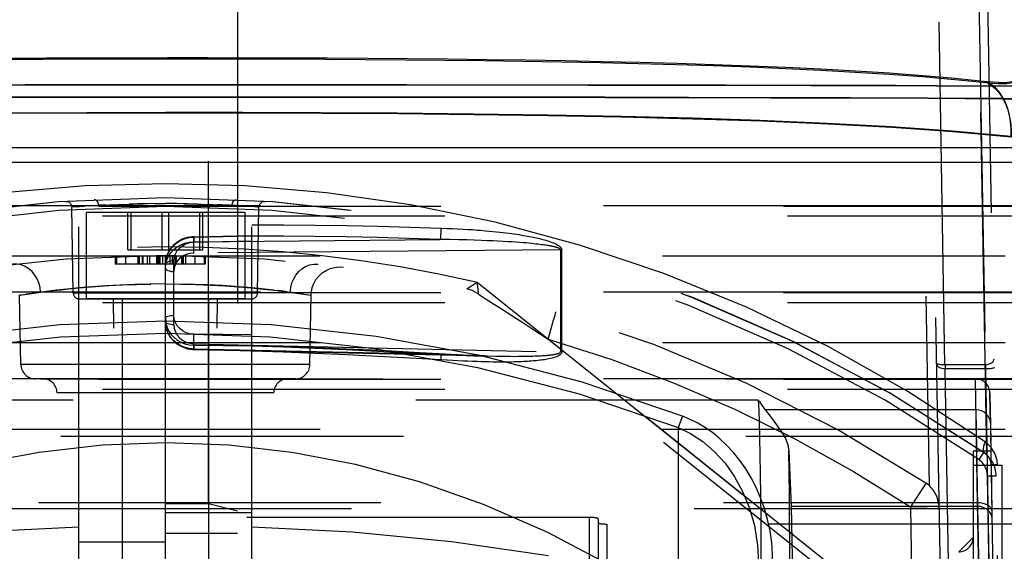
# Model space of a CAD drawing. Header units: inches. Extents: x 0 to 85, y 0 to 55.
# Tile 107 of 115: x 60.9 to 62.2, y 33.4 to 34.1. Entities that reach past the tile are written whole.
import ezdxf

# ---------------------------------------------------------------- set-up
doc = ezdxf.new("R2010")
doc.units = ezdxf.units.IN
doc.header["$LTSCALE"] = 4.675
doc.header["$MEASUREMENT"] = 0
doc.linetypes.add('HIDDEN', pattern=[0.2, 0.1, -0.1])
for name, color, linetype in [('_101335', 7, 'CONTINUOUS'), ('_15034', 7, 'CONTINUOUS'), ('_15875', 7, 'CONTINUOUS'), ('_25203', 7, 'CONTINUOUS'), ('_41865', 7, 'CONTINUOUS'), ('_56254', 7, 'CONTINUOUS'), ('_62843', 7, 'CONTINUOUS'), ('DEFAULT_2', 8, 'HIDDEN')]:
    doc.layers.add(name, color=color, linetype=linetype)

msp = doc.modelspace()

# ---------------------------------------------------------------- linework, layer by layer
at = {"layer": '_101335', "color": 8, "linetype": 'HIDDEN'}
for p, q in [((60.9571, 33.8485), (60.9571, 33.7303)), ((60.9571, 33.8485), (61.1737, 33.8485)), ((61.0141, 33.7973), (61.0141, 33.8485)), ((61.0186, 33.7973), (61.0186, 33.8485)), ((61.0609, 33.7973), (61.0609, 33.8485)), ((61.0699, 33.7973), (61.0699, 33.8485)), ((61.1122, 33.7973), (61.1122, 33.8485)), ((61.1167, 33.7973), (61.1167, 33.8485)), ((61.1737, 33.8485), (61.1737, 33.7303)), ((61.0141, 33.7973), (61.1167, 33.7973)), ((61.1737, 33.7303), (60.9571, 33.7303)), ((61.0063, 33.7303), (61.0063, 32.5551)), ((61.1244, 33.7303), (61.1244, 32.5551))]:
    msp.add_line(p, q, dxfattribs=at)
at = {"layer": '_15034', "color": 8, "linetype": 'HIDDEN'}
for p, q in [((60.8741, 34.0222), (60.679, 34.0221)), ((61.3939, 34.0222), (61.1993, 34.0222)), ((61.522, 34.0221), (61.3939, 34.0222)), ((61.6471, 34.022), (61.522, 34.0221)), ((62.3765, 33.8566), (59.7542, 33.8566)), ((62.1308, 33.8575), (60.0844, 33.8575)), ((62.2485, 33.8575), (62.1308, 33.8575)), ((62.3819, 33.8431), (59.7489, 33.8431)), ((62.2115, 33.7884), (59.9192, 33.7884)), ((62.3765, 33.7385), (59.7542, 33.7385)), ((62.1308, 33.7394), (60.0844, 33.7394)), ((62.2485, 33.7394), (62.1308, 33.7394)), ((62.3819, 33.725), (59.7489, 33.725)), ((62.2115, 33.6703), (59.9192, 33.6703)), ((62.3765, 33.6204), (59.7542, 33.6204)), ((62.1308, 33.6213), (60.0844, 33.6213)), ((62.2485, 33.6213), (62.1308, 33.6213)), ((62.3819, 33.6069), (59.7489, 33.6069)), ((62.3252, 33.5426), (59.8055, 33.5426)), ((62.2115, 33.5522), (59.9192, 33.5522))]:
    msp.add_line(p, q, dxfattribs=at)
at = {"layer": '_15034', "color": 7, "linetype": 'Continuous'}
for p, q in [((60.7376, 34.0222), (60.9322, 34.0223)), ((61.1924, 34.0223), (61.3878, 34.0222)), ((61.3878, 34.0222), (61.5167, 34.0222)), ((61.5167, 34.0222), (61.6428, 34.0221)), ((62.5811, 33.9363), (59.5496, 33.9363))]:
    msp.add_line(p, q, dxfattribs=at)
at = {"layer": '_15034', "color": 8, "linetype": 'HIDDEN'}
for points in [[(60.8441, 34.0573), (60.8986, 34.0576), (60.9533, 34.0578), (61.0081, 34.058), (61.0631, 34.0581), (61.1183, 34.058), (61.1737, 34.0579), (61.229, 34.0578), (61.2841, 34.0575), (61.3387, 34.0571), (61.3929, 34.0567), (61.4468, 34.0562), (61.5004, 34.0555), (61.5534, 34.0547), (61.6061, 34.0538), (61.6587, 34.0528), (61.7109, 34.0516), (61.7623, 34.0502), (61.813, 34.0486), (61.8629, 34.0468), (61.912, 34.0448), (61.9598, 34.0425), (62.0068, 34.0399), (62.0532, 34.0369), (62.0986, 34.0336), (62.143, 34.0298), (62.1862, 34.0256)], [(62.1864, 34.0267), (62.1434, 34.031), (62.0992, 34.0348), (62.0537, 34.0382), (62.0072, 34.0412), (61.9601, 34.0438), (61.9122, 34.0461), (61.8634, 34.0481), (61.814, 34.0499), (61.7641, 34.0515), (61.7136, 34.0528), (61.6622, 34.054), (61.6101, 34.0551), (61.5574, 34.056), (61.5042, 34.0567), (61.4503, 34.0574), (61.3961, 34.0579), (61.3419, 34.0583), (61.2875, 34.0587), (61.233, 34.0589), (61.1783, 34.059), (61.1234, 34.0591), (61.0684, 34.0591), (61.0132, 34.059), (60.9579, 34.0588), (60.9025, 34.0586), (60.8474, 34.0582)], [(62.1862, 34.0256), (62.1945, 34.0248), (62.2018, 34.0244), (62.2084, 34.0242), (62.214, 34.0244), (62.2186, 34.025), (62.222, 34.0259), (62.2241, 34.0272), (62.225, 34.0288)], [(62.1862, 34.0256), (62.1923, 34.0221), (62.198, 34.0174), (62.203, 34.0119), (62.2075, 34.0054), (62.2114, 33.998), (62.2147, 33.9897), (62.2171, 33.9808), (62.2188, 33.9713), (62.2196, 33.9613), (62.2195, 33.9512)], [(62.2252, 34.03), (62.2243, 34.0283), (62.2222, 34.027), (62.2187, 34.0261), (62.2142, 34.0255), (62.2085, 34.0253), (62.202, 34.0255), (62.1946, 34.0259), (62.1864, 34.0267)], [(62.2195, 33.9524), (62.2196, 33.9622), (62.2189, 33.9719), (62.2173, 33.9811), (62.215, 33.9899), (62.2119, 33.9981), (62.2081, 34.0057), (62.2036, 34.0125), (62.1984, 34.0183), (62.1926, 34.0231), (62.1864, 34.0267)], [(61.1993, 34.0222), (61.1343, 34.0222), (60.8741, 34.0222)], [(62.5111, 34.0171), (62.467, 34.018), (62.4216, 34.0187), (62.3747, 34.0193), (62.3263, 34.0198), (62.2764, 34.0202), (62.2253, 34.0205), (62.1728, 34.0208), (62.1185, 34.0211), (62.0629, 34.0213), (62.0061, 34.0214), (61.9482, 34.0216), (61.8894, 34.0217), (61.8298, 34.0218), (61.6471, 34.022)], [(59.7342, 34.0016), (59.8265, 34.0026), (59.9233, 34.0034), (60.025, 34.004), (60.1308, 34.0044), (60.2396, 34.0048), (60.3514, 34.005), (60.4657, 34.0052), (60.5824, 34.0054), (60.7019, 34.0055), (60.8228, 34.0055), (60.9441, 34.0056), (61.0654, 34.0056)], [(61.0654, 34.0056), (61.1868, 34.0056), (61.308, 34.0055), (61.429, 34.0055), (61.5485, 34.0054), (61.6651, 34.0052), (61.7794, 34.0051), (61.8912, 34.0048), (62.0002, 34.0045), (62.1059, 34.0041), (62.2076, 34.0035), (62.3044, 34.0027), (62.3966, 34.0016), (62.4844, 34), (62.5672, 33.998)], [(59.9112, 33.9505), (59.9906, 33.9576), (60.074, 33.9636), (60.1609, 33.9685), (60.2514, 33.9725), (60.3458, 33.9757), (60.4432, 33.9784), (60.5427, 33.9805), (60.6442, 33.9821), (60.7474, 33.9833), (60.852, 33.9842), (60.9582, 33.9847), (61.0654, 33.985)], [(61.0654, 33.9839), (60.9595, 33.9837), (60.8539, 33.9832), (60.7491, 33.9824), (60.6455, 33.9813), (60.5434, 33.9797), (60.4436, 33.9777), (60.3472, 33.9752), (60.2536, 33.9721), (60.1626, 33.9682), (60.075, 33.9633), (59.9911, 33.9573), (59.9112, 33.9503)], [(61.0654, 33.985), (61.1713, 33.985), (61.2769, 33.9846), (61.3818, 33.984), (61.4854, 33.983), (61.5875, 33.9815), (61.6873, 33.9797), (61.7837, 33.9773), (61.8773, 33.9742), (61.9682, 33.9703), (62.0559, 33.9655), (62.1397, 33.9595), (62.2195, 33.9524)], [(62.2195, 33.9512), (62.1402, 33.9582), (62.0568, 33.9641), (61.97, 33.9689), (61.8795, 33.9727), (61.7851, 33.9758), (61.6877, 33.9783), (61.5882, 33.9802), (61.4867, 33.9816), (61.3835, 33.9827), (61.2788, 33.9834), (61.1726, 33.9838), (61.0654, 33.9839)]]:
    msp.add_lwpolyline(points, dxfattribs=at)
at = {"layer": '_15034', "color": 7, "linetype": 'Continuous'}
for points in [[(60.9322, 34.0223), (61.1273, 34.0223), (61.1924, 34.0223)], [(61.6428, 34.0221), (61.8269, 34.0219), (61.8869, 34.0218), (61.9461, 34.0217), (62.0044, 34.0215), (62.0616, 34.0213), (62.1176, 34.0211), (62.1722, 34.0209), (62.225, 34.0206), (62.2763, 34.0203), (62.3264, 34.0199), (62.375, 34.0194), (62.4218, 34.0188), (62.4672, 34.018), (62.5112, 34.0171)], [(61.0654, 34.0057), (60.944, 34.0056), (60.8227, 34.0056), (60.7018, 34.0055), (60.5823, 34.0054), (60.4656, 34.0053), (60.3514, 34.0051), (60.2395, 34.0048), (60.1306, 34.0045), (60.0249, 34.004), (59.9232, 34.0034), (59.8264, 34.0027), (59.7342, 34.0016), (59.6464, 34), (59.5635, 33.998)], [(62.5672, 33.998), (62.4844, 34.0001), (62.3966, 34.0017), (62.3043, 34.0028), (62.2075, 34.0036), (62.1058, 34.0042), (62, 34.0046), (61.8912, 34.0049), (61.7793, 34.0052), (61.6651, 34.0054), (61.5484, 34.0055), (61.4289, 34.0056), (61.308, 34.0056), (61.1867, 34.0057), (61.0654, 34.0057)]]:
    msp.add_lwpolyline(points, dxfattribs=at)
at = {"layer": '_15875', "color": 8, "linetype": 'HIDDEN'}
for p, q in [((61.1244, 33.4506), (61.1244, 35.2407)), ((61.0654, 33.3128), (61.0654, 35.1737)), ((60.9473, 33.361), (60.9473, 35.1251)), ((61.1638, 35.1266), (61.1638, 33.4108)), ((61.1244, 33.4506), (61.0654, 33.4506)), ((61.1638, 33.4406), (61.1244, 33.4506)), ((61.0654, 33.4108), (61.1638, 33.4108)), ((60.9473, 33.3988), (61.0654, 33.3988))]:
    msp.add_line(p, q, dxfattribs=at)
msp.add_lwpolyline([(60.4131, 33.3552), (60.5426, 33.38), (60.6749, 33.3991), (60.8099, 33.4123), (60.9473, 33.4194)], dxfattribs=at)
at = {"layer": '_25203', "color": 8, "linetype": 'HIDDEN'}
for p, q in [((62.2544, 33.444), (59.8764, 33.444)), ((61.6441, 33.4321), (60.4866, 33.4321)), ((61.6441, 21.9824), (61.6441, 33.4321)), ((61.6559, 33.4303), (61.6559, 22.0023)), ((61.6677, 33.4231), (61.6677, 22.0819)), ((62.357, 33.4231), (61.6677, 33.4231))]:
    msp.add_line(p, q, dxfattribs=at)
for centre, start_param, end_param in [((61.6441, 33.4303), 0, 1.570796), ((61.6677, 33.4249), 3.141593, 4.712389)]:
    msp.add_ellipse(centre, major_axis=(0.0118, 0), ratio=0.151951, start_param=start_param, end_param=end_param, dxfattribs=at)
at = {"layer": '_41865', "color": 8, "linetype": 'HIDDEN'}
for p, q in [((62.1677, 32.7945), (62.1677, 33.5032)), ((62.1677, 33.5032), (62.2071, 33.5032)), ((62.2071, 33.5032), (62.2071, 32.7945))]:
    msp.add_line(p, q, dxfattribs=at)
msp.add_arc((62.1481, 33.4048), 0.0197, 270, 360, dxfattribs=at)
at = {"layer": '_56254', "color": 8, "linetype": 'HIDDEN'}
for p, q in [((62.0868, 34.6688), (62.1078, 33.4754)), ((62.1003, 34.6399), (62.1282, 33.0424)), ((62.1865, 33.5172), (62.1742, 34.2191)), ((62.2092, 32.9129), (62.1865, 34.2144)), ((62.1294, 33.6407), (62.1205, 34.153)), ((62.1756, 34.153), (62.1845, 33.6407)), ((60.9397, 33.7381), (60.9377, 33.8557)), ((60.9377, 33.8557), (60.9378, 33.8557)), ((60.938, 33.8557), (60.9377, 33.8557)), ((60.9437, 33.8561), (60.9378, 33.8557)), ((60.9425, 33.8561), (60.9541, 33.8568)), ((60.9559, 33.857), (60.949, 33.8565)), ((60.9644, 33.8574), (60.9541, 33.8568)), ((60.9622, 33.8573), (60.9741, 33.858)), ((60.9836, 33.8585), (60.9741, 33.858)), ((60.9939, 33.8589), (61.0076, 33.8594)), ((61.0528, 33.8603), (61.0357, 33.8601)), ((61.0505, 33.8603), (61.0654, 33.8604)), ((61.0804, 33.8603), (61.0654, 33.8604)), ((61.1095, 33.8598), (61.1262, 33.8593)), ((61.1233, 33.8594), (61.137, 33.8589)), ((61.1482, 33.8584), (61.1363, 33.859)), ((61.1591, 33.8579), (61.1471, 33.8585)), ((61.1686, 33.8573), (61.1564, 33.858)), ((61.1767, 33.8568), (61.1662, 33.8575)), ((61.1833, 33.8564), (61.1747, 33.857)), ((61.1931, 33.8557), (61.1817, 33.8565)), ((61.1908, 33.8559), (61.1928, 33.8557)), ((61.1911, 33.7381), (61.1931, 33.8557)), ((61.1931, 33.8557), (61.193, 33.8557)), ((60.9969, 33.7882), (60.9969, 33.7776)), ((60.9985, 33.7882), (60.9985, 33.7776)), ((61.0109, 33.7886), (61.0109, 33.7776)), ((61.028, 33.789), (61.028, 33.7776)), ((61.0296, 33.7891), (61.0296, 33.7776)), ((61.0338, 33.7891), (61.0338, 33.7776)), ((61.034, 33.7891), (61.034, 33.7776)), ((61.0342, 33.7891), (61.0342, 33.7776)), ((61.0345, 33.7891), (61.0345, 33.7776)), ((61.0405, 33.7892), (61.0405, 33.7776)), ((61.0436, 33.7893), (61.0436, 33.7776)), ((61.0533, 33.7894), (61.0533, 33.7776)), ((61.0545, 33.7894), (61.0545, 33.7776)), ((61.0563, 33.7894), (61.0563, 33.7776)), ((61.0576, 33.7894), (61.0576, 33.7776)), ((61.0616, 33.7894), (61.0616, 33.7776)), ((61.065, 33.7894), (61.065, 33.7776)), ((61.0716, 33.7894), (61.0716, 33.7776)), ((61.0751, 33.7776), (61.0751, 33.7894)), ((61.0787, 33.7893), (61.0787, 33.7776)), ((61.0795, 33.7893), (61.0795, 33.7776)), ((61.0799, 33.7893), (61.0799, 33.7776)), ((61.0873, 33.7893), (61.0873, 33.7776)), ((61.0884, 33.7893), (61.0884, 33.7776)), ((61.0888, 33.7892), (61.0888, 33.7776)), ((61.0891, 33.7892), (61.0891, 33.7776)), ((61.0892, 33.7892), (61.0892, 33.7776)), ((61.0895, 33.7892), (61.0895, 33.7776)), ((61.093, 33.7892), (61.093, 33.7776)), ((61.1058, 33.789), (61.1058, 33.7776)), ((61.1182, 33.7887), (61.1182, 33.7776)), ((61.1198, 33.7886), (61.1198, 33.7776)), ((61.1198, 33.7776), (60.9969, 33.7776)), ((61.4912, 33.7529), (62.1367, 33.2368)), ((60.868, 33.7355), (60.8665, 33.7353)), ((60.8682, 33.6407), (60.8665, 33.7353)), ((60.8665, 33.7353), (60.8666, 33.7353)), ((60.8674, 33.7354), (60.8716, 33.7361)), ((60.8704, 33.7359), (60.8773, 33.7369)), ((60.8773, 33.7369), (60.895, 33.7394)), ((61.1911, 33.7381), (60.9397, 33.7381)), ((60.9476, 33.7303), (61.1832, 33.7303)), ((61.003, 32.7552), (60.9945, 33.7303)), ((61.1277, 32.7552), (61.1363, 33.7303)), ((61.2133, 33.7422), (61.2082, 33.7428)), ((61.223, 33.7411), (61.2183, 33.7416)), ((61.2318, 33.74), (61.223, 33.7411)), ((61.2535, 33.7369), (61.2358, 33.7394)), ((61.2479, 33.7378), (61.2604, 33.7359)), ((61.2592, 33.7361), (61.2634, 33.7354)), ((61.2626, 33.6407), (61.2642, 33.7353)), ((61.2642, 33.7353), (61.2628, 33.7355)), ((61.2642, 33.7353), (61.2642, 33.7353)), ((61.4927, 33.7394), (61.4923, 33.7429)), ((61.493, 33.7363), (61.493, 33.7365)), ((62.1104, 33.2426), (61.493, 33.7363)), ((61.5156, 33.722), (61.5276, 33.7144)), ((61.5276, 33.7144), (61.5408, 33.7059)), ((61.5408, 33.7059), (61.5533, 33.6979)), ((61.5953, 33.7014), (61.5973, 33.7083)), ((61.5533, 33.6979), (61.5655, 33.69)), ((61.5655, 33.69), (61.576, 33.6831)), ((61.5912, 33.6869), (61.5953, 33.7014)), ((61.576, 33.6831), (61.5878, 33.6754)), ((61.5878, 33.6754), (61.5912, 33.6869)), ((62.0851, 33.2777), (61.5878, 33.6754)), ((61.2626, 33.6407), (60.8682, 33.6407)), ((62.1273, 33.6407), (62.1845, 33.6407)), ((62.1296, 33.6407), (62.1296, 33.6347)), ((62.1845, 33.6407), (62.1847, 33.6347)), ((62.1342, 33.3696), (62.1296, 33.6347)), ((62.1847, 33.6347), (62.1296, 33.6347)), ((62.1847, 33.6347), (62.1894, 33.3696)), ((61.2429, 33.6213), (60.8879, 33.6213)), ((60.9324, 32.7552), (60.9176, 33.602)), ((61.2132, 33.602), (60.9176, 33.602)), ((61.1984, 32.7552), (61.2132, 33.602)), ((62.1821, 33.5207), (62.1754, 33.511)), ((62.1873, 33.4888), (62.1991, 33.489)), ((62.1945, 33.0757), (62.1873, 33.4888)), ((62.1031, 33.4784), (62.0995, 33.4729)), ((62.1034, 33.4788), (62.1031, 33.4784)), ((62.0942, 33.4466), (62.0822, 33.4464)), ((62.0822, 33.4464), (62.0851, 33.2777))]:
    msp.add_line(p, q, dxfattribs=at)
for points in [[(60.9706, 33.8652), (60.9695, 33.8656), (60.9683, 33.8657)], [(60.9743, 33.858), (60.9741, 33.8595), (60.9738, 33.861), (60.9732, 33.8623), (60.9725, 33.8635), (60.9716, 33.8644), (60.9706, 33.8652)], [(61.1565, 33.858), (61.1566, 33.8595), (61.157, 33.861), (61.1576, 33.8623), (61.1583, 33.8635), (61.1592, 33.8644), (61.1602, 33.8652), (61.1613, 33.8656), (61.1625, 33.8657)], [(60.9292, 33.8634), (60.9303, 33.8634), (60.9313, 33.8633), (60.9322, 33.863), (60.9331, 33.8627), (60.934, 33.8622), (60.9347, 33.8617), (60.9354, 33.8611), (60.936, 33.8604), (60.9365, 33.8596), (60.9369, 33.8589), (60.9372, 33.8581), (60.9375, 33.8573), (60.9376, 33.8565), (60.9377, 33.8557)], [(60.9717, 33.8579), (60.9826, 33.8584), (60.9946, 33.859)], [(61.0047, 33.8593), (61.0213, 33.8598), (61.0357, 33.8601)], [(61.0402, 33.8602), (61.0279, 33.86), (61.016, 33.8597)], [(61.1095, 33.8598), (61.0952, 33.8601), (61.078, 33.8603)], [(61.0906, 33.8602), (61.1029, 33.86), (61.1148, 33.8597)], [(61.1931, 33.8557), (61.1932, 33.8565), (61.1933, 33.8573), (61.1935, 33.858), (61.1938, 33.8588), (61.1942, 33.8596), (61.1947, 33.8603), (61.1953, 33.861), (61.196, 33.8616), (61.1967, 33.8622), (61.1976, 33.8627), (61.1985, 33.863), (61.1995, 33.8633), (61.2005, 33.8634), (61.2015, 33.8634)], [(60.895, 33.7394), (60.8943, 33.7458), (60.8926, 33.7521), (60.8903, 33.7577), (60.8872, 33.7629), (60.8834, 33.7675), (60.8789, 33.7715), (60.8739, 33.7746), (60.8685, 33.7768), (60.8627, 33.7779), (60.8569, 33.7779)], [(61.2358, 33.7394), (61.2365, 33.7458), (61.2381, 33.7521), (61.2405, 33.7577), (61.2436, 33.7629), (61.2474, 33.7675), (61.2518, 33.7715), (61.2568, 33.7746), (61.2623, 33.7768), (61.2681, 33.7779), (61.2738, 33.7779)], [(61.2642, 33.7353), (61.2646, 33.74), (61.2658, 33.7457), (61.2679, 33.7512), (61.2709, 33.7566), (61.2748, 33.7614), (61.2794, 33.7657), (61.2847, 33.7691), (61.2904, 33.7717), (61.2964, 33.7733), (61.3026, 33.774), (61.3087, 33.7737)], [(61.0654, 33.7507), (61.0445, 33.7505), (61.0238, 33.75), (61.0035, 33.7492), (60.9839, 33.7481), (60.9653, 33.7468), (60.9478, 33.7453), (60.9315, 33.7438), (60.9167, 33.7421), (60.9033, 33.7405)], [(60.9227, 33.7428), (60.9373, 33.7444), (60.9532, 33.7458), (60.9702, 33.7472), (60.9882, 33.7484), (61.0068, 33.7494), (61.026, 33.7501), (61.0456, 33.7506)], [(61.0654, 33.7507), (61.0863, 33.7505), (61.1069, 33.75), (61.1272, 33.7492), (61.1468, 33.7481), (61.1655, 33.7468), (61.1831, 33.7453), (61.1994, 33.7437), (61.2141, 33.7421)], [(61.2082, 33.7428), (61.1935, 33.7444), (61.1776, 33.7458), (61.1607, 33.7472), (61.1429, 33.7484), (61.1242, 33.7494), (61.1049, 33.7501), (61.0852, 33.7506)], [(61.4785, 33.7449), (61.4772, 33.7441), (61.477, 33.744)], [(61.4866, 33.75), (61.481, 33.7465), (61.4796, 33.7456), (61.4785, 33.7449)], [(61.4912, 33.7529), (61.4888, 33.7514), (61.4866, 33.75)], [(61.4923, 33.7429), (61.4918, 33.7475), (61.4915, 33.7501), (61.4912, 33.7529)], [(60.9037, 33.7405), (60.8924, 33.7391), (60.883, 33.7378), (60.8756, 33.7367)], [(60.9078, 33.7411), (60.9125, 33.7416), (60.9175, 33.7422), (60.9227, 33.7428)], [(61.2133, 33.7422), (61.2272, 33.7405), (61.2385, 33.7391), (61.2479, 33.7378)], [(61.493, 33.7365), (61.4928, 33.738), (61.4927, 33.7394)], [(61.493, 33.7363), (61.4932, 33.7362), (61.4935, 33.736), (61.494, 33.7358)], [(61.494, 33.7358), (61.5031, 33.73), (61.5081, 33.7268)], [(61.5081, 33.7268), (61.5147, 33.7226), (61.5156, 33.722)], [(61.5973, 33.7083), (61.598, 33.7107), (61.5984, 33.7122), (61.5985, 33.7126)], [(61.5878, 33.6754), (61.6747, 33.6475), (61.7598, 33.6155), (61.8435, 33.5792), (61.9252, 33.5389), (62.0047, 33.4947), (62.0822, 33.4464)], [(62.1177, 33.6429), (62.1179, 33.6424), (62.1187, 33.6419), (62.1199, 33.6416), (62.1214, 33.6412), (62.1232, 33.641), (62.1251, 33.6408), (62.1273, 33.6407)], [(62.1296, 33.6347), (62.1274, 33.6348), (62.1252, 33.6352), (62.1232, 33.6359), (62.1215, 33.6369), (62.1199, 33.6381), (62.1187, 33.6395), (62.118, 33.6411), (62.1177, 33.6429)], [(62.1845, 33.6407), (62.1868, 33.6409), (62.189, 33.6414), (62.191, 33.6421), (62.1928, 33.643), (62.1943, 33.6442), (62.1954, 33.6455), (62.1961, 33.647), (62.1963, 33.6485)], [(62.1965, 33.6365), (62.1963, 33.6362), (62.1957, 33.6359), (62.1946, 33.6356), (62.1932, 33.6353), (62.1915, 33.6351), (62.1894, 33.6349), (62.1871, 33.6348), (62.1847, 33.6347)], [(62.0995, 33.4729), (62.0856, 33.4517), (62.0822, 33.4464)], [(62.1211, 33.4466), (62.1206, 33.4467), (62.1192, 33.4467), (62.1169, 33.4468), (62.1137, 33.4468), (62.1097, 33.4468), (62.1051, 33.4467), (62.0942, 33.4466)]]:
    msp.add_lwpolyline(points, dxfattribs=at)
for centre, radius, start, end in [((61.0654, 31.8996), 1.9685, 55.4388, 124.5612), ((61.0654, 31.8996), 1.9567, 55.4388, 124.5612), ((61.0654, 31.8996), 1.9016, 77.0601, 102.9399), ((61.0654, 31.8996), 1.8898, 56.6834, 123.3166), ((61.4684, 33.7056), 0.0394, 51.3514, 77.4194), ((60.9476, 33.7382), 0.00787, 181, 270), ((61.1832, 33.7382), 0.00787, 270, 359), ((60.8879, 33.641), 0.0197, 181, 270), ((61.2429, 33.641), 0.0197, 270, 359), ((60.8979, 33.6016), 0.0197, 1, 90), ((61.2328, 33.6016), 0.0197, 90, 179), ((62.1598, 33.4883), 0.0394, 1, 55.4388), ((62.1598, 33.4883), 0.0276, 1, 55.4388), ((62.0817, 33.4459), 0.0394, 1, 56.6834)]:
    msp.add_arc(centre, radius, start, end, dxfattribs=at)
at = {"layer": '_62843', "color": 8, "linetype": 'HIDDEN'}
for p, q in [((62.5591, 33.9363), (59.5716, 33.9363)), ((59.9598, 33.6213), (62.171, 33.6213)), ((62.1738, 33.4526), (62.1709, 33.6213)), ((62.1906, 33.602), (62.2071, 32.6568)), ((62.1907, 33.6019), (62.1918, 33.5357)), ((62.1914, 33.5612), (62.1907, 33.6012)), ((61.8746, 33.5922), (60.2561, 33.5922)), ((61.7712, 33.5704), (61.7653, 33.5546)), ((62.1716, 33.5788), (61.8838, 33.5788)), ((62.1716, 33.5788), (62.1739, 33.4471)), ((61.7653, 33.5546), (61.7653, 33.31)), ((61.9165, 33.5226), (61.9194, 33.4471)), ((62.1677, 33.5229), (62.1677, 32.7749)), ((62.1677, 33.5229), (62.192, 33.5229)), ((62.1722, 33.5275), (62.1799, 33.0898)), ((62.1923, 33.5037), (62.1934, 33.4402)), ((62.2156, 32.6568), (62.2009, 33.5037)), ((59.957, 33.4526), (62.1738, 33.4526)), ((62.1809, 33.0417), (62.1738, 33.4526)), ((61.9194, 33.4471), (61.9315, 32.863)), ((62.1739, 33.4471), (61.9194, 33.4471)), ((62.1739, 33.4471), (62.1841, 32.863)), ((62.1481, 33.3851), (62.1677, 33.4048))]:
    msp.add_line(p, q, dxfattribs=at)
at = {"layer": '_62843', "color": 7, "linetype": 'Continuous'}
msp.add_line((59.5568, 33.9169), (62.5739, 33.9169), dxfattribs=at)
at = {"layer": '_62843', "color": 8, "linetype": 'HIDDEN'}
for points in [[(61.0654, 33.8875), (60.956, 33.8846), (60.8445, 33.875), (60.7314, 33.8587), (60.6169, 33.8353), (60.5011, 33.804), (60.3857, 33.7653), (60.2723, 33.7191), (60.161, 33.6654), (60.0523, 33.6041), (59.9467, 33.5354)], [(62.1841, 33.5354), (62.0786, 33.6041), (61.97, 33.6653), (61.8587, 33.719), (61.7455, 33.7651), (61.6307, 33.8038), (61.5153, 33.8349), (61.3997, 33.8586), (61.2854, 33.8751), (61.174, 33.8848), (61.0654, 33.8875)], [(61.7712, 33.5704), (61.6342, 33.6168), (61.495, 33.6531), (61.353, 33.6791), (61.2096, 33.6948), (61.0654, 33.7001), (60.9212, 33.6948), (60.7777, 33.6791), (60.6358, 33.6531), (60.4965, 33.6168), (60.3595, 33.5704)], [(60.3655, 33.5546), (60.5008, 33.6007), (60.6394, 33.6368), (60.7802, 33.6628), (60.9224, 33.6784), (61.0654, 33.6836), (61.2084, 33.6784), (61.3506, 33.6628), (61.4913, 33.6368), (61.63, 33.6007), (61.7653, 33.5546)], [(61.8746, 33.5922), (61.8752, 33.5787), (61.8758, 33.5616), (61.8763, 33.5411), (61.8768, 33.5175), (61.8772, 33.4912), (61.8776, 33.4626), (61.8779, 33.432), (61.8781, 33.4), (61.8782, 33.3671)], [(61.8746, 33.5922), (61.8762, 33.5901), (61.8777, 33.588), (61.8792, 33.5858), (61.8807, 33.5836), (61.8823, 33.5812), (61.8838, 33.5788)], [(61.8945, 33.3654), (61.8942, 33.3817), (61.8929, 33.3978), (61.8906, 33.4137), (61.8872, 33.4292), (61.8829, 33.4444), (61.8777, 33.4589), (61.8717, 33.4728), (61.865, 33.486), (61.8575, 33.4984), (61.8495, 33.5099), (61.8408, 33.5206), (61.8318, 33.5304), (61.8223, 33.5394), (61.8125, 33.5474), (61.8024, 33.5545), (61.7921, 33.5606), (61.7818, 33.5659), (61.7712, 33.5704)], [(61.8838, 33.5788), (61.8921, 33.5685), (61.8995, 33.5585), (61.9062, 33.549), (61.9116, 33.5398), (61.9149, 33.531), (61.9165, 33.5226)], [(62.1913, 33.5612), (62.1909, 33.5647), (62.1898, 33.5679), (62.188, 33.5709), (62.1857, 33.5735), (62.1827, 33.5757), (62.1793, 33.5774), (62.1756, 33.5785), (62.1716, 33.5788)], [(61.7653, 33.5546), (61.7822, 33.5466), (61.7988, 33.5358), (61.8146, 33.5223), (61.8292, 33.5063), (61.8418, 33.4886), (61.8528, 33.4686), (61.8621, 33.4459), (61.8692, 33.4209), (61.8736, 33.3941), (61.8749, 33.3691)], [(61.7653, 33.31), (61.6763, 33.3647), (61.5875, 33.4114), (61.4996, 33.4498), (61.4122, 33.4806), (61.3249, 33.5042), (61.2381, 33.5208), (61.152, 33.5308), (61.0661, 33.534), (60.9796, 33.5308), (60.8929, 33.5209), (60.8064, 33.5044), (60.7195, 33.4808), (60.6316, 33.45), (60.5432, 33.4114), (60.4543, 33.3647)], [(62.1841, 33.5354), (62.1827, 33.532), (62.1818, 33.5287), (62.1815, 33.5257), (62.1817, 33.5231), (62.1825, 33.521), (62.1838, 33.5196)], [(62.2009, 33.5037), (62.2004, 33.5097), (62.1989, 33.5156), (62.1964, 33.5213), (62.1931, 33.5266), (62.189, 33.5313), (62.1841, 33.5354)], [(61.9176, 33.3281), (61.9176, 33.3629), (61.9175, 33.397), (61.9173, 33.4306), (61.9171, 33.4629), (61.9168, 33.4935), (61.9165, 33.5226)], [(62.2009, 33.5037), (62.1963, 33.5037), (62.1946, 33.5037), (62.1934, 33.5037), (62.1926, 33.5037), (62.1923, 33.5037)], [(62.1738, 33.4526), (62.1775, 33.4524), (62.1811, 33.4517), (62.1844, 33.4506), (62.1874, 33.4492), (62.1899, 33.4473), (62.1918, 33.4452), (62.193, 33.4428), (62.1934, 33.4402)], [(62.1936, 33.4306), (62.1932, 33.4339), (62.192, 33.437), (62.1902, 33.4398), (62.1878, 33.4423), (62.1849, 33.4443), (62.1816, 33.4458), (62.1779, 33.4468), (62.1739, 33.4471)]]:
    msp.add_lwpolyline(points, dxfattribs=at)
for centre, radius, start, end in [((61.0654, 31.8997), 1.9685, 55.3771, 124.6229), ((62.171, 33.6016), 0.0197, 1, 90), ((62.1727, 33.5034), 0.0197, 1, 55.3771)]:
    msp.add_arc(centre, radius, start, end, dxfattribs=at)
at = {"layer": 'DEFAULT_2', "color": 8, "linetype": 'HIDDEN'}
for p, q in [((61.0654, 33.3128), (61.0654, 35.1737)), ((61.1835, 33.361), (61.1835, 35.1251)), ((61.104, 33.8151), (61.1835, 33.817)), ((61.1835, 33.816), (61.1041, 33.8142)), ((61.1041, 33.8083), (61.1041, 33.8142)), ((61.1041, 33.8083), (61.4405, 33.8114)), ((61.4536, 33.8112), (61.4405, 33.8114)), ((61.4657, 33.811), (61.4536, 33.8112)), ((61.4767, 33.8107), (61.4657, 33.811)), ((61.4869, 33.8104), (61.4767, 33.8107)), ((61.1041, 33.7928), (61.104, 33.797)), ((61.1041, 33.8078), (61.1835, 33.8097)), ((61.6046, 33.7974), (61.1041, 33.7928)), ((61.4962, 33.8101), (61.4869, 33.8104)), ((61.5047, 33.8097), (61.4962, 33.8101)), ((61.5126, 33.8094), (61.5047, 33.8097)), ((61.5198, 33.8091), (61.5126, 33.8094)), ((61.5265, 33.8087), (61.5198, 33.8091)), ((61.5328, 33.8084), (61.5265, 33.8087)), ((61.5386, 33.808), (61.5328, 33.8084)), ((61.5439, 33.8076), (61.5386, 33.808)), ((61.5489, 33.8073), (61.5439, 33.8076)), ((61.5535, 33.8069), (61.5489, 33.8073)), ((61.5576, 33.8066), (61.5535, 33.8069)), ((61.5615, 33.8062), (61.5576, 33.8066)), ((61.565, 33.8059), (61.5615, 33.8062)), ((61.5683, 33.8055), (61.565, 33.8059)), ((61.5712, 33.8052), (61.5683, 33.8055)), ((61.574, 33.8049), (61.5712, 33.8052)), ((61.5764, 33.8046), (61.574, 33.8049)), ((61.5787, 33.8043), (61.5764, 33.8046)), ((61.5808, 33.8041), (61.5787, 33.8043)), ((61.5828, 33.8038), (61.5808, 33.8041)), ((61.5846, 33.8035), (61.5828, 33.8038)), ((61.5863, 33.8033), (61.5846, 33.8035)), ((61.6046, 33.7974), (61.6046, 33.658)), ((61.6066, 33.6579), (61.6066, 33.7973)), ((61.077, 33.695), (61.077, 33.7821)), ((61.104, 33.678), (61.1041, 33.6821)), ((61.104, 33.674), (61.104, 33.678)), ((61.1835, 33.6812), (61.1041, 33.6821)), ((61.104, 33.669), (61.104, 33.6705)), ((61.104, 33.664), (61.1041, 33.6691)), ((61.1041, 33.6691), (61.6046, 33.658)), ((61.1041, 33.667), (61.1041, 33.6619)), ((61.1041, 33.667), (61.1835, 33.6661)), ((61.104, 33.6613), (61.5047, 33.6524)), ((61.4405, 33.6545), (61.1041, 33.6619)), ((61.4405, 33.6545), (61.4536, 33.6539)), ((61.4536, 33.6539), (61.4657, 33.6535)), ((61.4657, 33.6535), (61.4767, 33.6531)), ((61.4767, 33.6531), (61.4869, 33.6528)), ((61.4869, 33.6528), (61.4962, 33.6526)), ((61.4962, 33.6526), (61.5031, 33.6524)), ((61.5047, 33.6524), (61.5163, 33.6521)), ((61.5163, 33.6521), (61.5266, 33.652)), ((61.5266, 33.652), (61.5358, 33.652)), ((61.5358, 33.652), (61.5413, 33.6519)), ((61.5413, 33.6519), (61.5465, 33.652)), ((61.5465, 33.652), (61.5512, 33.652)), ((61.5512, 33.652), (61.5556, 33.6521)), ((61.5556, 33.6521), (61.5596, 33.6521)), ((61.5596, 33.6521), (61.5633, 33.6522)), ((61.5633, 33.6522), (61.5667, 33.6523)), ((61.5667, 33.6523), (61.5698, 33.6524)), ((61.5698, 33.6524), (61.5726, 33.6525)), ((61.5726, 33.6525), (61.5752, 33.6527)), ((61.5752, 33.6527), (61.5776, 33.6528)), ((61.5776, 33.6528), (61.5798, 33.6529)), ((61.5798, 33.6529), (61.5818, 33.6531)), ((61.5818, 33.6531), (61.5837, 33.6532)), ((61.5837, 33.6532), (61.5854, 33.6533)), ((61.5854, 33.6533), (61.5871, 33.6535)), ((61.5871, 33.6535), (61.5886, 33.6536)), ((61.0654, 33.4388), (61.1835, 33.4388))]:
    msp.add_line(p, q, dxfattribs=at)
for points in [[(61.1835, 33.8316), (61.2267, 33.8314), (61.2698, 33.831), (61.3129, 33.8304), (61.356, 33.8295), (61.399, 33.8283), (61.4419, 33.8269)], [(61.4405, 33.8114), (61.4408, 33.8125), (61.4411, 33.8139), (61.4413, 33.8157), (61.4415, 33.8177), (61.4417, 33.8199), (61.4418, 33.8223), (61.4419, 33.8247), (61.4419, 33.8269)], [(61.4419, 33.8269), (61.4498, 33.8266), (61.4574, 33.8263), (61.4647, 33.8259)], [(61.4647, 33.8259), (61.4717, 33.8256), (61.4783, 33.8252), (61.4847, 33.8248), (61.4908, 33.8243), (61.4966, 33.8239), (61.5021, 33.8234), (61.5074, 33.8229), (61.5124, 33.8224), (61.5172, 33.822), (61.5218, 33.8215), (61.5261, 33.821), (61.5302, 33.8205), (61.5342, 33.82), (61.5379, 33.8195), (61.5415, 33.819), (61.5449, 33.8185), (61.5482, 33.818), (61.5513, 33.8175), (61.5542, 33.817), (61.5571, 33.8165), (61.5598, 33.816), (61.5624, 33.8156), (61.5649, 33.8151), (61.5673, 33.8146), (61.5697, 33.8141), (61.5719, 33.8136), (61.5742, 33.8131), (61.5763, 33.8126), (61.5785, 33.812), (61.5806, 33.8115), (61.5827, 33.8109), (61.5847, 33.8103), (61.5868, 33.8097), (61.5889, 33.809), (61.591, 33.8083), (61.5931, 33.8075), (61.5952, 33.8067), (61.5972, 33.8058), (61.5992, 33.8048), (61.6011, 33.8038), (61.6028, 33.8027), (61.6043, 33.8015), (61.6055, 33.8002), (61.6062, 33.7988), (61.6066, 33.7973)], [(61.104, 33.8151), (61.1024, 33.8151), (61.0953, 33.814), (61.0884, 33.8117), (61.0822, 33.8083), (61.0766, 33.8038), (61.0721, 33.7985), (61.0687, 33.7925), (61.0664, 33.7861), (61.0654, 33.7794), (61.0654, 33.7777)], [(61.1041, 33.8142), (61.098, 33.8136), (61.0921, 33.8122), (61.0865, 33.81), (61.0813, 33.8069), (61.0767, 33.8032), (61.0727, 33.7989), (61.0696, 33.794), (61.0673, 33.7888), (61.0659, 33.7833), (61.0654, 33.7777)], [(61.104, 33.8151), (61.104, 33.8149), (61.104, 33.8143), (61.104, 33.8133), (61.104, 33.8118), (61.1041, 33.8078)], [(61.1041, 33.8142), (61.104, 33.8149), (61.104, 33.8151)], [(61.4405, 33.8114), (61.3978, 33.8128), (61.3551, 33.8139), (61.3123, 33.8148), (61.2694, 33.8155), (61.2265, 33.8159), (61.1835, 33.816)], [(61.0654, 33.7722), (61.0659, 33.7778), (61.0673, 33.7832), (61.0696, 33.7885), (61.0727, 33.7933), (61.0767, 33.7976), (61.0813, 33.8013), (61.0865, 33.8042), (61.0921, 33.8064), (61.098, 33.8078), (61.1041, 33.8083)], [(61.077, 33.7821), (61.0776, 33.7872), (61.0791, 33.792), (61.0816, 33.7964), (61.085, 33.8002), (61.0891, 33.8034), (61.0937, 33.8058), (61.0987, 33.8073), (61.1041, 33.8079)], [(61.104, 33.805), (61.104, 33.8063), (61.104, 33.8069), (61.104, 33.8074), (61.1041, 33.8079), (61.1041, 33.8083)], [(61.104, 33.797), (61.104, 33.8012), (61.104, 33.8032), (61.104, 33.805)], [(61.6046, 33.7974), (61.6044, 33.798), (61.604, 33.7985), (61.6035, 33.7989), (61.6029, 33.7992), (61.6022, 33.7995), (61.6014, 33.7998), (61.6007, 33.8001), (61.5999, 33.8004), (61.5991, 33.8006), (61.5983, 33.8009), (61.5975, 33.8011), (61.5967, 33.8013), (61.596, 33.8014), (61.5952, 33.8016), (61.5945, 33.8018), (61.5937, 33.8019), (61.593, 33.8021), (61.5923, 33.8022), (61.5916, 33.8024), (61.5908, 33.8025), (61.5901, 33.8026), (61.5894, 33.8028), (61.5886, 33.8029), (61.5878, 33.803), (61.5863, 33.8033)], [(61.6046, 33.7974), (61.6048, 33.7974), (61.6051, 33.7974), (61.6055, 33.7974), (61.6059, 33.7974), (61.6062, 33.7974), (61.6066, 33.7973)], [(61.1041, 33.7928), (61.0986, 33.7923), (61.0936, 33.7908), (61.0889, 33.7885), (61.0848, 33.7853), (61.0815, 33.7816), (61.079, 33.7773), (61.0775, 33.7727), (61.077, 33.7677)], [(61.077, 33.7821), (61.0749, 33.7821), (61.0728, 33.7818), (61.0708, 33.7814), (61.069, 33.7809), (61.0675, 33.7802), (61.0663, 33.7794), (61.0656, 33.7786), (61.0654, 33.7777)], [(61.0654, 33.7722), (61.0658, 33.771), (61.0669, 33.77), (61.0687, 33.7691), (61.071, 33.7684), (61.0739, 33.7679), (61.077, 33.7677)], [(61.0654, 33.7038), (61.0656, 33.7046), (61.0663, 33.7054), (61.0673, 33.7061), (61.0687, 33.7067), (61.0705, 33.7072), (61.0725, 33.7076), (61.0747, 33.7078), (61.077, 33.7079)], [(61.0654, 33.7038), (61.0659, 33.6981), (61.0673, 33.6925), (61.0696, 33.6872), (61.0727, 33.6823), (61.0767, 33.6779), (61.0813, 33.6742), (61.0865, 33.6711), (61.0921, 33.6689), (61.098, 33.6675), (61.1041, 33.667)], [(61.1041, 33.6821), (61.0986, 33.6827), (61.0936, 33.6842), (61.0889, 33.6866), (61.0849, 33.6898), (61.0815, 33.6937), (61.079, 33.6981), (61.0775, 33.7028), (61.077, 33.7079)], [(61.0654, 33.6991), (61.0654, 33.6974), (61.0664, 33.6906), (61.0687, 33.6841), (61.0721, 33.678), (61.0767, 33.6726), (61.0822, 33.6681), (61.0886, 33.6647), (61.0954, 33.6624), (61.1025, 33.6613), (61.104, 33.6613)], [(61.077, 33.695), (61.0749, 33.6951), (61.0728, 33.6953), (61.0708, 33.6957), (61.069, 33.6962), (61.0675, 33.6968), (61.0663, 33.6975), (61.0656, 33.6983), (61.0654, 33.6991)], [(61.1041, 33.6619), (61.098, 33.6625), (61.0921, 33.664), (61.0865, 33.6663), (61.0813, 33.6693), (61.0767, 33.6731), (61.0727, 33.6776), (61.0696, 33.6825), (61.0673, 33.6878), (61.0659, 33.6934), (61.0654, 33.6991)], [(61.077, 33.695), (61.0776, 33.6899), (61.0791, 33.6852), (61.0816, 33.6808), (61.0849, 33.6769), (61.089, 33.6737), (61.0937, 33.6713), (61.0987, 33.6697), (61.1041, 33.6691)], [(61.104, 33.6705), (61.104, 33.6722), (61.104, 33.674)], [(61.1041, 33.667), (61.1041, 33.6673), (61.104, 33.6678), (61.104, 33.6684), (61.104, 33.669)], [(61.104, 33.6613), (61.104, 33.6615), (61.104, 33.662), (61.104, 33.6629), (61.104, 33.664)], [(61.4554, 33.6543), (61.4051, 33.6572), (61.3585, 33.6597), (61.3119, 33.6619), (61.2653, 33.6639), (61.2186, 33.6656), (61.1835, 33.6668)], [(61.1835, 33.6661), (61.2265, 33.6647), (61.2694, 33.6631), (61.3123, 33.6612), (61.3551, 33.6592), (61.3978, 33.6569), (61.4405, 33.6545)], [(61.1041, 33.6619), (61.104, 33.6614), (61.104, 33.6613)], [(61.399, 33.6496), (61.356, 33.6519), (61.3129, 33.654), (61.2698, 33.6558), (61.2267, 33.6574), (61.1835, 33.6588)], [(61.6066, 33.6579), (61.6062, 33.6565), (61.6055, 33.6552), (61.6043, 33.654), (61.6028, 33.653), (61.6011, 33.6521), (61.5993, 33.6513), (61.5973, 33.6506), (61.5953, 33.65), (61.5932, 33.6494), (61.591, 33.6489), (61.5889, 33.6484), (61.5868, 33.648), (61.5847, 33.6477), (61.5826, 33.6473), (61.5806, 33.647), (61.5784, 33.6467), (61.5763, 33.6465), (61.5741, 33.6462), (61.5719, 33.646), (61.5696, 33.6458), (61.5673, 33.6456), (61.5648, 33.6454), (61.5623, 33.6452), (61.5597, 33.645), (61.557, 33.6449), (61.5541, 33.6447), (61.5512, 33.6446), (61.5481, 33.6445), (61.5448, 33.6444), (61.5414, 33.6443), (61.5378, 33.6442), (61.5341, 33.6442), (61.5302, 33.6442), (61.526, 33.6441), (61.5217, 33.6442), (61.5171, 33.6442), (61.5123, 33.6442), (61.5073, 33.6443), (61.5021, 33.6444), (61.4965, 33.6446), (61.4907, 33.6448), (61.4847, 33.645), (61.4783, 33.6452), (61.4716, 33.6455), (61.4647, 33.6459), (61.4574, 33.6462), (61.4498, 33.6467), (61.399, 33.6496)], [(61.441, 33.6551), (61.4408, 33.655), (61.4405, 33.6545)], [(61.4418, 33.6523), (61.4416, 33.6535), (61.4415, 33.6543), (61.4413, 33.6549), (61.441, 33.6551)], [(61.4419, 33.6471), (61.4419, 33.6481), (61.4419, 33.6491), (61.4419, 33.65), (61.4418, 33.6508), (61.4418, 33.6516), (61.4418, 33.6523)], [(61.5002, 33.6525), (61.4867, 33.6529), (61.4716, 33.6535), (61.4554, 33.6543)], [(61.5886, 33.6536), (61.5894, 33.6537), (61.5901, 33.6538), (61.5909, 33.6539), (61.5916, 33.6539), (61.5923, 33.654), (61.593, 33.6541), (61.5938, 33.6542), (61.5945, 33.6543), (61.5952, 33.6544), (61.596, 33.6546), (61.5967, 33.6547), (61.5975, 33.6548), (61.5983, 33.655), (61.5991, 33.6552), (61.5999, 33.6553), (61.6007, 33.6556), (61.6015, 33.6558), (61.6022, 33.656), (61.6029, 33.6563), (61.6035, 33.6566), (61.604, 33.657), (61.6044, 33.6575), (61.6046, 33.658)], [(61.6066, 33.6579), (61.6062, 33.658), (61.6059, 33.658), (61.6055, 33.658), (61.6051, 33.658), (61.6048, 33.658), (61.6046, 33.658)], [(61.1835, 33.4194), (61.3208, 33.4123), (61.4558, 33.3991), (61.5881, 33.38)]]:
    msp.add_lwpolyline(points, dxfattribs=at)

doc.saveas('drawing.dxf')
